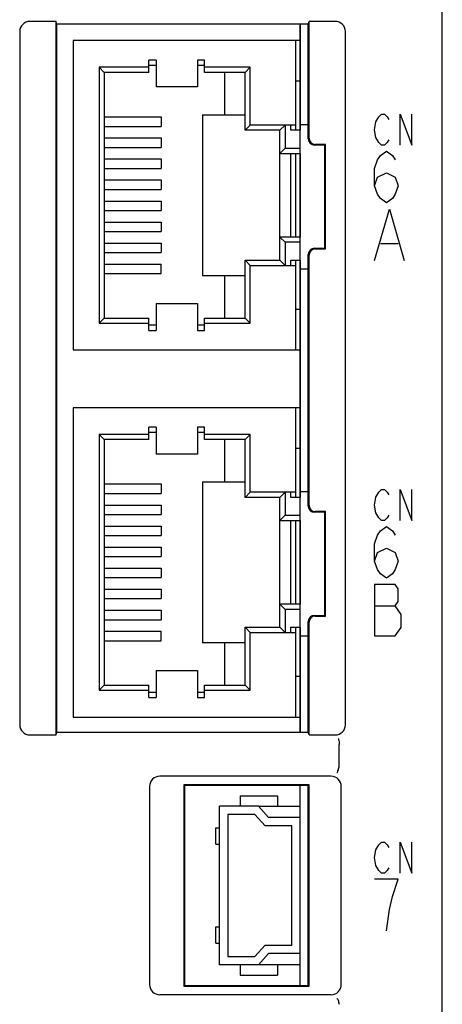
# Model space of a CAD drawing. Header units: millimetres. Extents: x 85 to 1221, y 92 to 821.
# Tile 5 of 35: x 239 to 260, y 641 to 689. Entities that reach past the tile are written whole.
import ezdxf

# ---------------------------------------------------------------- set-up
doc = ezdxf.new("R2010")
doc.units = ezdxf.units.MM
doc.header["$LTSCALE"] = 69.3
doc.layers.get('0').update_dxf_attribs({"linetype": 'CONTINUOUS'})
for name, color, linetype in [('ALL_AXIS', 7, 'CONTINUOUS'), ('ALL_CURVE', 7, 'CONTINUOUS'), ('ALL_FEATURES', 7, 'CONTINUOUS')]:
    doc.layers.add(name, color=color, linetype=linetype)

msp = doc.modelspace()

# ---------------------------------------------------------------- linework, layer by layer
at = {"color": 7, "linetype": 'CONTINUOUS'}
for p, q in [((250.8269, 651), (252.85, 651)), ((252.85, 643.3), (250.8269, 643.3))]:
    msp.add_line(p, q, dxfattribs=at)
at = {"layer": 'ALL_AXIS', "color": 7, "linetype": 'CONTINUOUS'}
for p, q in [((252.85, 683.6378), (252.85, 688.9167)), ((252.85, 684.05), (253.25, 684.05)), ((252.85, 678.59), (252.85, 682.65)), ((252.85, 665.8378), (252.85, 677.4622)), ((252.85, 677.05), (253.25, 677.05)), ((252.85, 666.25), (253.25, 666.25)), ((252.85, 660.79), (252.85, 664.85)), ((252.85, 654.5833), (252.85, 659.6622)), ((252.85, 659.25), (253.25, 659.25)), ((252.85, 650.45), (252.85, 652)), ((252.85, 642.3), (252.85, 643.85))]:
    msp.add_line(p, q, dxfattribs=at)
at = {"layer": 'ALL_CURVE', "color": 4, "linetype": 'CONTINUOUS'}
for p, q in [((256.4552, 683.8), (256.5249, 684.175)), ((256.5249, 684.175), (256.6642, 684.425)), ((256.6642, 684.425), (256.8034, 684.55)), ((256.8034, 684.55), (256.9427, 684.55)), ((256.9427, 684.55), (257.082, 684.425)), ((257.082, 684.425), (257.1516, 684.3)), ((257.7087, 683.05), (257.7087, 684.55)), ((257.7087, 684.55), (258.2658, 683.05)), ((258.2658, 683.05), (258.2658, 684.55)), ((256.5249, 683.425), (256.4552, 683.8)), ((256.6642, 683.175), (256.5249, 683.425)), ((257.1516, 683.3), (257.082, 683.175)), ((256.8034, 683.05), (256.6642, 683.175)), ((256.7454, 682.5417), (257.0355, 682.75)), ((256.9427, 683.05), (256.8034, 683.05)), ((257.082, 683.175), (256.9427, 683.05)), ((257.0355, 682.75), (257.3257, 682.5417)), ((256.4552, 681.9167), (256.6003, 682.3333)), ((256.6003, 682.3333), (256.7454, 682.5417)), ((257.3257, 682.5417), (257.4708, 682.3333)), ((256.4552, 681.0833), (256.4552, 681.9167)), ((256.4552, 681.0833), (256.6003, 681.5)), ((256.6003, 681.5), (257.0355, 681.7083)), ((257.0355, 681.7083), (257.4708, 681.5)), ((257.4708, 681.5), (257.6158, 681.0833)), ((256.6003, 680.6667), (256.4552, 681.0833)), ((257.6158, 681.0833), (257.4708, 680.6667)), ((256.7454, 680.4583), (256.6003, 680.6667)), ((257.0355, 680.25), (256.7454, 680.4583)), ((257.3257, 680.4583), (257.0355, 680.25)), ((257.4708, 680.6667), (257.3257, 680.4583)), ((256.4552, 677.45), (257.1806, 679.95)), ((257.1806, 679.95), (257.906, 677.45)), ((256.7454, 678.2833), (257.6158, 678.2833)), ((256.5249, 665.975), (256.6642, 666.225)), ((256.6642, 666.225), (256.8034, 666.35)), ((256.8034, 666.35), (256.9427, 666.35)), ((256.9427, 666.35), (257.082, 666.225)), ((257.082, 666.225), (257.1516, 666.1)), ((257.7087, 664.85), (257.7087, 666.35)), ((257.7087, 666.35), (258.2658, 664.85)), ((258.2658, 664.85), (258.2658, 666.35)), ((256.4552, 665.6), (256.5249, 665.975)), ((256.5249, 665.225), (256.4552, 665.6)), ((256.6642, 664.975), (256.5249, 665.225)), ((257.1516, 665.1), (257.082, 664.975)), ((256.8034, 664.85), (256.6642, 664.975)), ((256.9427, 664.85), (256.8034, 664.85)), ((257.082, 664.975), (256.9427, 664.85)), ((256.4552, 663.7167), (256.6003, 664.1333)), ((256.6003, 664.1333), (256.7454, 664.3417)), ((256.7454, 664.3417), (257.0355, 664.55)), ((257.0355, 664.55), (257.3257, 664.3417)), ((257.3257, 664.3417), (257.4708, 664.1333)), ((256.4552, 662.8833), (256.4552, 663.7167)), ((256.4552, 662.8833), (256.6003, 663.3)), ((256.6003, 663.3), (257.0355, 663.5083)), ((257.0355, 663.5083), (257.4708, 663.3)), ((257.4708, 663.3), (257.6158, 662.8833)), ((256.6003, 662.4667), (256.4552, 662.8833)), ((257.6158, 662.8833), (257.4708, 662.4667)), ((256.7454, 662.2583), (256.6003, 662.4667)), ((257.0355, 662.05), (256.7454, 662.2583)), ((257.3257, 662.2583), (257.0355, 662.05)), ((257.4708, 662.4667), (257.3257, 662.2583)), ((257.4708, 661.75), (256.4552, 661.75)), ((256.4552, 661.75), (256.4552, 659.25)), ((257.6158, 661.5417), (257.4708, 661.75)), ((257.6158, 660.9167), (257.6158, 661.5417)), ((257.4708, 660.7083), (257.6158, 660.9167)), ((256.4552, 660.7083), (257.4708, 660.7083)), ((257.7609, 660.2917), (257.4708, 660.7083)), ((257.7609, 659.6667), (257.7609, 660.2917)), ((257.4708, 659.25), (257.7609, 659.6667)), ((256.4552, 659.25), (257.4708, 659.25)), ((256.4552, 648.5), (256.5249, 648.875)), ((256.5249, 648.875), (256.6642, 649.125)), ((256.6642, 649.125), (256.8034, 649.25)), ((256.8034, 649.25), (256.9427, 649.25)), ((256.9427, 649.25), (257.082, 649.125)), ((257.082, 649.125), (257.1516, 649)), ((257.7087, 647.75), (257.7087, 649.25)), ((257.7087, 649.25), (258.2658, 647.75)), ((258.2658, 647.75), (258.2658, 649.25)), ((256.5249, 648.125), (256.4552, 648.5)), ((256.6642, 647.875), (256.5249, 648.125)), ((257.1516, 648), (257.082, 647.875)), ((257.6158, 647.45), (256.4552, 647.45)), ((256.8034, 647.75), (256.6642, 647.875)), ((256.9427, 647.75), (256.8034, 647.75)), ((257.082, 647.875), (256.9427, 647.75)), ((257.3257, 646.6167), (257.6158, 647.45)), ((257.1806, 645.9917), (257.3257, 646.6167)), ((257.0355, 644.95), (257.1806, 645.9917))]:
    msp.add_line(p, q, dxfattribs=at)
at = {"layer": 'ALL_FEATURES', "color": 7, "linetype": 'CONTINUOUS'}
for p, q in [((259.75, 546.25), (259.75, 704.748)), ((241.0151, 689.05), (239.7456, 689.05)), ((241.0151, 654.45), (241.0151, 689.05)), ((241.05, 688.9167), (241.0151, 689.05)), ((253.25, 688.9167), (253.2849, 689.05)), ((253.2849, 683.3847), (253.2849, 689.05)), ((254.5544, 689.05), (253.2849, 689.05)), ((239.25, 688.5544), (239.25, 654.9456)), ((241.05, 654.5833), (241.05, 688.9167)), ((253.25, 688.9167), (241.05, 688.9167)), ((253.25, 683.3498), (253.25, 688.9167)), ((255.05, 654.9456), (255.05, 688.5544)), ((241.85, 688.12), (241.85, 673.12)), ((252.85, 688.12), (241.85, 688.12)), ((252.65, 683.77), (252.65, 688.12)), ((245.52, 686.575), (245.52, 687.175)), ((245.87, 687.175), (245.52, 687.175)), ((245.87, 687.175), (245.87, 685.87)), ((247.87, 687.175), (247.87, 685.87)), ((248.22, 687.175), (247.87, 687.175)), ((248.22, 686.575), (248.22, 687.175)), ((243.1, 686.825), (243.1, 674.415)), ((245.52, 686.825), (243.1, 686.825)), ((243.35, 686.575), (243.1, 686.825)), ((243.35, 686.575), (243.35, 674.665)), ((245.52, 686.575), (243.35, 686.575)), ((245.52, 686.925), (245.87, 686.925)), ((247.87, 686.925), (248.22, 686.925)), ((250.43, 686.825), (248.22, 686.825)), ((250.18, 686.575), (248.22, 686.575)), ((249.18, 686.575), (249.18, 684.52)), ((250.43, 686.825), (250.18, 686.575)), ((250.18, 683.77), (250.18, 686.575)), ((250.43, 684.02), (250.43, 686.825)), ((252.65, 686.16), (252.85, 686.16)), ((247.87, 685.87), (245.87, 685.87)), ((243.35, 684.42), (246.11, 684.42)), ((246.11, 684.42), (246.11, 683.96)), ((248.12, 684.52), (248.12, 676.72)), ((248.12, 684.52), (250.18, 684.52)), ((243.35, 683.96), (246.11, 683.96)), ((250.18, 683.77), (250.43, 684.02)), ((251.87, 683.77), (250.18, 683.77)), ((252.65, 684.02), (250.43, 684.02)), ((251.87, 683.77), (252.12, 684.02)), ((251.87, 677.47), (251.87, 683.77)), ((252.12, 684.02), (252.12, 682.9)), ((252.4, 683.77), (252.4, 684.02)), ((252.85, 683.77), (252.4, 683.77)), ((252.85, 682.65), (252.85, 683.77)), ((243.35, 683.4), (246.11, 683.4)), ((246.11, 683.4), (246.11, 682.94)), ((243.35, 682.94), (246.11, 682.94)), ((252.12, 682.9), (251.87, 682.65)), ((252.12, 682.9), (252.85, 682.9)), ((254.05, 683.05), (253.5498, 683.05)), ((254.0849, 683.0849), (253.5847, 683.0849)), ((254.0849, 683.0849), (254.05, 683.05)), ((254.05, 678.05), (254.05, 683.05)), ((254.0849, 678.0151), (254.0849, 683.0849)), ((243.35, 682.38), (246.11, 682.38)), ((246.11, 682.38), (246.11, 681.92)), ((251.87, 682.65), (252.85, 682.65)), ((252.4, 678.59), (252.4, 682.65)), ((252.65, 678.59), (252.65, 682.65)), ((243.35, 681.92), (246.11, 681.92)), ((243.35, 681.36), (246.11, 681.36)), ((246.11, 681.36), (246.11, 680.9)), ((243.35, 680.9), (246.11, 680.9)), ((243.35, 680.34), (246.11, 680.34)), ((243.35, 679.88), (246.11, 679.88)), ((246.11, 680.34), (246.11, 679.88)), ((243.35, 679.32), (246.11, 679.32)), ((246.11, 679.32), (246.11, 678.86)), ((243.35, 678.86), (246.11, 678.86)), ((252.85, 678.59), (251.87, 678.59)), ((251.87, 678.59), (252.12, 678.34)), ((252.85, 677.47), (252.85, 678.59)), ((243.35, 678.3), (246.11, 678.3)), ((246.11, 678.3), (246.11, 677.84)), ((252.85, 678.34), (252.12, 678.34)), ((252.12, 678.34), (252.12, 677.22)), ((253.5498, 678.05), (254.05, 678.05)), ((253.5847, 678.0151), (254.0849, 678.0151)), ((254.0849, 678.0151), (254.05, 678.05)), ((243.35, 677.84), (246.11, 677.84)), ((253.25, 665.5498), (253.25, 677.7502)), ((253.2849, 665.5847), (253.2849, 677.7153)), ((243.35, 677.28), (246.11, 677.28)), ((246.11, 676.82), (246.11, 677.28)), ((250.18, 677.47), (251.87, 677.47)), ((250.18, 674.665), (250.18, 677.47)), ((250.43, 677.22), (250.18, 677.47)), ((250.43, 677.22), (252.65, 677.22)), ((250.43, 674.415), (250.43, 677.22)), ((252.12, 677.22), (251.87, 677.47)), ((252.4, 677.47), (252.85, 677.47)), ((252.4, 677.22), (252.4, 677.47)), ((252.65, 673.12), (252.65, 677.47)), ((243.35, 676.82), (246.11, 676.82)), ((250.18, 676.72), (248.12, 676.72)), ((249.18, 676.72), (249.18, 674.665)), ((245.87, 675.37), (247.87, 675.37)), ((245.87, 675.37), (245.87, 674.065)), ((247.87, 675.37), (247.87, 674.065)), ((243.35, 674.665), (243.1, 674.415)), ((243.35, 674.665), (245.52, 674.665)), ((245.52, 674.065), (245.52, 674.665)), ((248.22, 674.665), (250.18, 674.665)), ((248.22, 674.065), (248.22, 674.665)), ((250.43, 674.415), (250.18, 674.665)), ((252.85, 675.08), (252.65, 675.08)), ((243.1, 674.415), (245.52, 674.415)), ((245.87, 674.315), (245.52, 674.315)), ((248.22, 674.315), (247.87, 674.315)), ((248.22, 674.415), (250.43, 674.415)), ((245.52, 674.065), (245.87, 674.065)), ((247.87, 674.065), (248.22, 674.065)), ((241.85, 673.12), (252.85, 673.12)), ((252.85, 670.32), (241.85, 670.32)), ((241.85, 670.32), (241.85, 655.32)), ((252.65, 665.97), (252.65, 670.32)), ((245.87, 669.375), (245.52, 669.375)), ((245.52, 668.775), (245.52, 669.375)), ((245.87, 669.375), (245.87, 668.07)), ((248.22, 669.375), (247.87, 669.375)), ((247.87, 669.375), (247.87, 668.07)), ((248.22, 668.775), (248.22, 669.375)), ((245.52, 669.025), (243.1, 669.025)), ((243.1, 669.025), (243.1, 656.615)), ((243.35, 668.775), (243.1, 669.025)), ((245.52, 669.125), (245.87, 669.125)), ((247.87, 669.125), (248.22, 669.125)), ((250.43, 669.025), (248.22, 669.025)), ((250.43, 669.025), (250.18, 668.775)), ((250.43, 666.22), (250.43, 669.025)), ((245.52, 668.775), (243.35, 668.775)), ((243.35, 668.775), (243.35, 656.865)), ((250.18, 668.775), (248.22, 668.775)), ((249.18, 668.775), (249.18, 666.72)), ((250.18, 665.97), (250.18, 668.775)), ((247.87, 668.07), (245.87, 668.07)), ((252.65, 668.36), (252.85, 668.36)), ((243.35, 666.62), (246.11, 666.62)), ((246.11, 666.62), (246.11, 666.16)), ((248.12, 666.72), (250.18, 666.72)), ((248.12, 666.72), (248.12, 658.92)), ((243.35, 666.16), (246.11, 666.16)), ((250.18, 665.97), (250.43, 666.22)), ((252.65, 666.22), (250.43, 666.22)), ((251.87, 665.97), (252.12, 666.22)), ((252.12, 666.22), (252.12, 665.1)), ((252.4, 665.97), (252.4, 666.22)), ((243.35, 665.6), (246.11, 665.6)), ((246.11, 665.6), (246.11, 665.14)), ((251.87, 665.97), (250.18, 665.97)), ((251.87, 659.67), (251.87, 665.97)), ((252.85, 665.97), (252.4, 665.97)), ((252.85, 664.85), (252.85, 665.97)), ((243.35, 665.14), (246.11, 665.14)), ((252.12, 665.1), (251.87, 664.85)), ((252.12, 665.1), (252.85, 665.1)), ((254.05, 665.25), (253.5498, 665.25)), ((254.0849, 665.2849), (253.5847, 665.2849)), ((254.0849, 665.2849), (254.05, 665.25)), ((254.05, 660.25), (254.05, 665.25)), ((254.0849, 660.2151), (254.0849, 665.2849)), ((251.87, 664.85), (252.85, 664.85)), ((252.4, 660.79), (252.4, 664.85)), ((252.65, 660.79), (252.65, 664.85)), ((243.35, 664.58), (246.11, 664.58)), ((243.35, 664.12), (246.11, 664.12)), ((246.11, 664.58), (246.11, 664.12)), ((243.35, 663.56), (246.11, 663.56)), ((246.11, 663.56), (246.11, 663.1)), ((243.35, 663.1), (246.11, 663.1)), ((243.35, 662.54), (246.11, 662.54)), ((246.11, 662.54), (246.11, 662.08)), ((243.35, 662.08), (246.11, 662.08)), ((243.35, 661.52), (246.11, 661.52)), ((246.11, 661.52), (246.11, 661.06)), ((243.35, 661.06), (246.11, 661.06)), ((252.85, 660.79), (251.87, 660.79)), ((251.87, 660.79), (252.12, 660.54)), ((252.85, 659.67), (252.85, 660.79)), ((243.35, 660.5), (246.11, 660.5)), ((246.11, 660.5), (246.11, 660.04)), ((252.85, 660.54), (252.12, 660.54)), ((252.12, 660.54), (252.12, 659.42)), ((243.35, 660.04), (246.11, 660.04)), ((253.25, 654.5833), (253.25, 659.9502)), ((253.2849, 654.45), (253.2849, 659.9153)), ((253.5498, 660.25), (254.05, 660.25)), ((253.5847, 660.2151), (254.0849, 660.2151)), ((254.0849, 660.2151), (254.05, 660.25)), ((243.35, 659.48), (246.11, 659.48)), ((246.11, 659.02), (246.11, 659.48)), ((250.18, 659.67), (251.87, 659.67)), ((250.18, 656.865), (250.18, 659.67)), ((250.43, 659.42), (250.18, 659.67)), ((250.43, 659.42), (252.65, 659.42)), ((250.43, 656.615), (250.43, 659.42)), ((252.12, 659.42), (251.87, 659.67)), ((252.4, 659.67), (252.85, 659.67)), ((252.4, 659.42), (252.4, 659.67)), ((252.65, 655.32), (252.65, 659.67)), ((243.35, 659.02), (246.11, 659.02)), ((250.18, 658.92), (248.12, 658.92)), ((249.18, 658.92), (249.18, 656.865)), ((245.87, 657.57), (247.87, 657.57)), ((245.87, 657.57), (245.87, 656.265)), ((247.87, 657.57), (247.87, 656.265)), ((252.85, 657.28), (252.65, 657.28)), ((243.35, 656.865), (243.1, 656.615)), ((243.1, 656.615), (245.52, 656.615)), ((243.35, 656.865), (245.52, 656.865)), ((245.52, 656.265), (245.52, 656.865)), ((245.87, 656.515), (245.52, 656.515)), ((248.22, 656.515), (247.87, 656.515)), ((248.22, 656.865), (250.18, 656.865)), ((248.22, 656.265), (248.22, 656.865)), ((248.22, 656.615), (250.43, 656.615)), ((250.43, 656.615), (250.18, 656.865)), ((245.52, 656.265), (245.87, 656.265)), ((247.87, 656.265), (248.22, 656.265)), ((241.85, 655.32), (252.85, 655.32)), ((241.0151, 654.45), (241.05, 654.5833)), ((241.05, 654.5833), (253.25, 654.5833)), ((253.2849, 654.45), (253.25, 654.5833)), ((239.7456, 654.45), (241.0151, 654.45)), ((253.2849, 654.45), (254.5544, 654.45)), ((254.75, 652.933), (254.75, 653.9845)), ((254.3504, 652.45), (246.0496, 652.45)), ((245.55, 651.9504), (245.55, 642.3496)), ((253.2849, 652.0349), (247.2151, 652.0349)), ((247.2151, 652.0349), (247.25, 652)), ((247.2151, 652.0349), (247.2151, 642.2651)), ((253.25, 652), (247.25, 652)), ((247.25, 652), (247.25, 642.3)), ((253.2849, 652.0349), (253.25, 652)), ((253.25, 642.3), (253.25, 652)), ((253.2849, 642.2651), (253.2849, 652.0349)), ((254.85, 642.3496), (254.85, 651.9504)), ((249.95, 651.5), (251.75, 651.5)), ((249.95, 651.5), (249.95, 651)), ((251.75, 651.5), (251.75, 651)), ((250.8269, 651), (248.95, 651)), ((248.95, 643.3), (248.95, 651)), ((250.8269, 651), (251.3269, 650.45)), ((250.65, 650.6), (249.35, 650.6)), ((249.35, 650.6), (249.35, 643.7)), ((251.15, 650.05), (250.65, 650.6)), ((252.85, 650.45), (251.3269, 650.45)), ((252.85, 643.85), (252.85, 650.45)), ((248.76, 649.95), (248.95, 649.95)), ((248.76, 649.15), (248.76, 649.95)), ((252.45, 650.05), (251.15, 650.05)), ((252.45, 644.25), (252.45, 650.05)), ((248.76, 649.15), (248.95, 649.15)), ((248.76, 645.15), (248.95, 645.15)), ((248.76, 644.35), (248.76, 645.15)), ((248.76, 644.35), (248.95, 644.35)), ((250.65, 643.7), (251.15, 644.25)), ((251.15, 644.25), (252.45, 644.25)), ((249.35, 643.7), (250.65, 643.7)), ((251.3269, 643.85), (250.8269, 643.3)), ((252.85, 643.85), (251.3269, 643.85)), ((250.8269, 643.3), (248.95, 643.3)), ((249.95, 643.3), (249.95, 642.8)), ((251.75, 643.3), (251.75, 642.8)), ((249.95, 642.8), (251.75, 642.8)), ((247.2151, 642.2651), (247.25, 642.3)), ((247.2151, 642.2651), (253.2849, 642.2651)), ((247.25, 642.3), (253.25, 642.3)), ((253.2849, 642.2651), (253.25, 642.3)), ((254.3504, 641.85), (246.0496, 641.85))]:
    msp.add_line(p, q, dxfattribs=at)
at = {"layer": 'ALL_FEATURES', "color": 1, "linetype": 'CONTINUOUS'}
for p, q in [((252.85, 688.9167), (252.85, 683.77)), ((252.85, 682.65), (252.85, 678.59)), ((252.85, 677.4699), (252.85, 665.97)), ((252.85, 664.85), (252.85, 660.79)), ((252.85, 659.6699), (252.85, 654.5833)), ((252.85, 650.45), (252.85, 652)), ((252.85, 642.3), (252.85, 643.85))]:
    msp.add_line(p, q, dxfattribs=at)
at = {"layer": 'ALL_FEATURES', "color": 7, "linetype": 'CONTINUOUS'}
for centre, major_axis, ratio, start_param, end_param in [((239.7544, 688.5456), (0.3598, -0.3598), 0.9826827, 2.3649286, 3.9182567), ((254.5456, 688.5456), (-0.3598, -0.3598), 0.9826827, 2.3649286, 3.9182567), ((253.5502, 683.3502), (0.2124, 0.2124), 0.9987828, -3.9263818, -2.3568035), ((253.5851, 683.3851), (0.2124, 0.2124), 0.9987828, 2.3568035, 3.9263818), ((253.5502, 677.7498), (-0.2124, 0.2124), 0.9987828, -0.7847892, 0.7847892), ((253.5851, 677.7149), (-0.2124, 0.2124), 0.9987828, -0.7847892, 0.7847892), ((253.5502, 665.5502), (0.2124, 0.2124), 0.9987828, -3.9263818, -2.3568035), ((253.5851, 665.5851), (0.2124, 0.2124), 0.9987828, 2.3568035, 3.9263818), ((253.5502, 659.9498), (-0.2124, 0.2124), 0.9987828, -0.7847892, 0.7847892), ((253.5851, 659.9149), (-0.2124, 0.2124), 0.9987828, -0.7847892, 0.7847892), ((239.7544, 654.9544), (0.3598, 0.3598), 0.9826827, 2.3649286, 3.9182567), ((254.5456, 654.9544), (-0.3598, 0.3598), 0.9826827, 2.3649286, 3.9182567), ((246.0504, 651.9496), (0.3541, -0.3541), 0.9984038, 2.3569932, 3.9261921), ((254.3496, 651.9496), (-0.3541, -0.3541), 0.9984038, 2.3569932, 3.9261921), ((246.0504, 642.3504), (-0.3541, -0.3541), 0.9984038, -0.7845994, 0.7845994), ((254.3496, 642.3504), (-0.3541, 0.3541), 0.9984038, 2.3569932, 3.9261921)]:
    msp.add_ellipse(centre, major_axis=major_axis, ratio=ratio, start_param=start_param, end_param=end_param, dxfattribs=at)
for points, knots in [([(254.6922, 654.2847), (254.695, 654.2828), (254.7089, 654.2675), (254.7149, 654.2472), (254.7197, 654.2309)], [0, 0, 0, 0, 0.1646048, 1, 1, 1, 1]), ([(254.7197, 654.2309), (254.7299, 654.196), (254.7418, 654.1135), (254.75, 654.0309), (254.75, 653.9845)], [0, 0, 0, 0, 0.4396196, 1, 1, 1, 1]), ([(254.6348, 652.6293), (254.6458, 652.6299), (254.6689, 652.662), (254.6946, 652.7177), (254.724, 652.8068), (254.7402, 652.8739), (254.7477, 652.9105)], [0, 0, 0, 0, 0.1072898, 0.3245646, 0.6359696, 1, 1, 1, 1]), ([(254.6348, 641.6707), (254.6458, 641.6701), (254.669, 641.638), (254.6946, 641.5823), (254.724, 641.4932), (254.7402, 641.4261), (254.7477, 641.3895)], [0, 0, 0, 0, 0.1073365, 0.3245964, 0.6359866, 1, 1, 1, 1])]:
    msp.add_open_spline(points, degree=3, knots=knots, dxfattribs=at)
msp.add_open_spline([(254.7477, 652.9105), (254.7492, 652.9178), (254.7507, 652.9255), (254.7489, 652.9327)], degree=3, dxfattribs=at)

doc.saveas('drawing.dxf')
